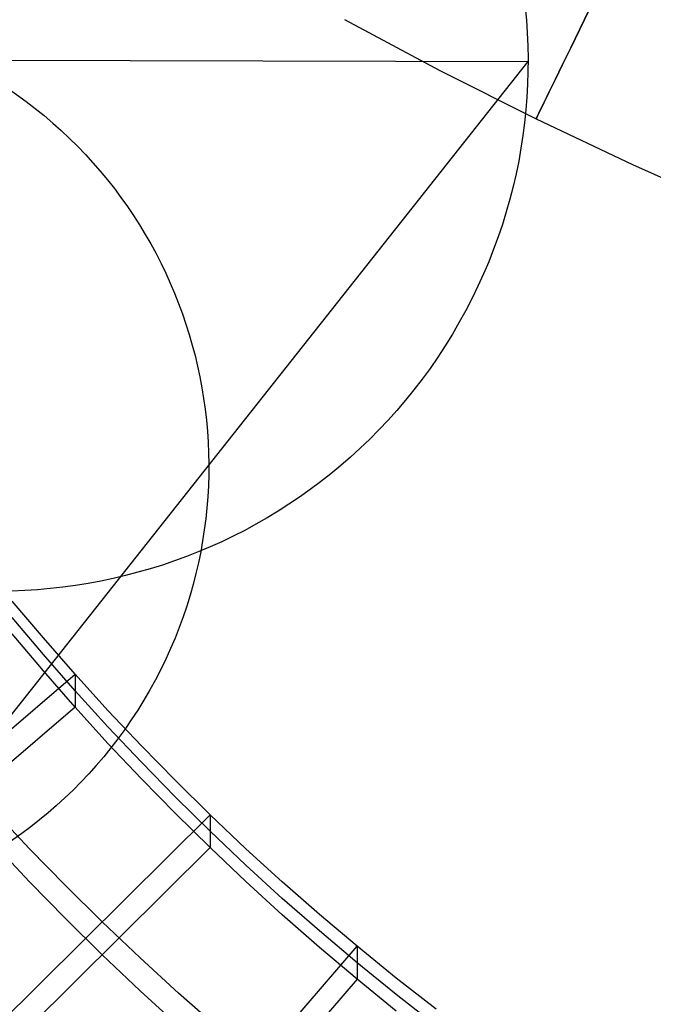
# Model space of a CAD drawing. Extents: x -1634 to -184, y -278 to 263.
# Tile 171 of 242: x -641 to -620, y -219 to -187. Entities that reach past the tile are written whole.
import ezdxf

# ---------------------------------------------------------------- set-up
doc = ezdxf.new("R2010")
doc.units = 0
doc.layers.add('PREDEFINITO', color=7, linetype='CONTINUOUS')

msp = doc.modelspace()

# ---------------------------------------------------------------- linework, layer by layer
at = {"layer": 'PREDEFINITO'}
for p, q in [((-630.554, -186.979, 300.232), (-627.416, -188.654, 300.232)), ((-659.489, -188.28, 435.432), (-624.512, -188.358, 434.149)), ((-645.316, -214.659, 5.078), (-624.512, -188.358, 434.149)), ((-627.416, -188.654, 300.232), (-624.249, -190.247, 300.232)), ((-624.249, -190.247, 300.232), (-621.073, -191.753, 300.232)), ((-621.073, -191.753, 300.232), (-617.874, -193.185, 300.232)), ((-640.457, -207.323, 446.756), (-641.484, -206.107, 446.728)), ((-640.457, -207.865, 422.762), (-641.484, -206.649, 422.734)), ((-640.457, -208.407, 398.768), (-641.484, -207.191, 398.74)), ((-639.411, -208.518, 446.783), (-640.457, -207.323, 446.756)), ((-639.411, -209.06, 422.789), (-640.457, -207.865, 422.762)), ((-647.017, -215.008, 446.929), (-639.411, -208.518, 446.783)), ((-639.411, -209.602, 398.795), (-640.457, -208.407, 398.768)), ((-638.332, -209.706, 446.809), (-639.411, -208.518, 446.783)), ((-639.411, -208.518, 446.783), (-639.411, -209.602, 398.795)), ((-638.332, -210.248, 422.816), (-639.411, -209.06, 422.789)), ((-639.411, -209.602, 398.795), (-647.016, -216.091, 398.941)), ((-638.332, -210.789, 398.822), (-639.411, -209.602, 398.795)), ((-637.233, -210.871, 446.836), (-638.332, -209.706, 446.809)), ((-637.233, -211.413, 422.842), (-638.332, -210.248, 422.816)), ((-637.233, -211.955, 398.848), (-638.332, -210.789, 398.822)), ((-636.114, -212.015, 446.862), (-637.233, -210.871, 446.836)), ((-636.114, -212.556, 422.868), (-637.233, -211.413, 422.842)), ((-636.114, -213.098, 398.874), (-637.233, -211.955, 398.848)), ((-634.975, -213.136, 446.887), (-636.114, -212.015, 446.862)), ((-634.975, -213.677, 422.893), (-636.114, -212.556, 422.868)), ((-640.912, -214.256, 446.912), (-642.074, -213.021, 446.884)), ((-642.072, -220.178, 447.046), (-634.975, -213.136, 446.887)), ((-634.975, -214.219, 398.899), (-636.114, -213.098, 398.874)), ((-633.797, -214.253, 446.912), (-634.975, -213.136, 446.887)), ((-634.975, -213.136, 446.887), (-634.975, -214.219, 398.899)), ((-633.797, -214.794, 422.918), (-634.975, -213.677, 422.893)), ((-640.912, -215.339, 398.924), (-642.074, -214.104, 398.896)), ((-634.975, -214.219, 398.899), (-642.072, -221.261, 399.058)), ((-639.729, -215.468, 446.94), (-640.912, -214.256, 446.912)), ((-633.797, -215.336, 398.924), (-634.975, -214.219, 398.899)), ((-632.597, -215.346, 446.937), (-633.797, -214.253, 446.912)), ((-632.597, -215.888, 422.943), (-633.797, -214.794, 422.918)), ((-639.728, -216.551, 398.952), (-640.912, -215.339, 398.924)), ((-632.597, -216.43, 398.949), (-633.797, -215.336, 398.924)), ((-631.377, -216.417, 446.961), (-632.597, -215.346, 446.937)), ((-638.524, -216.657, 446.966), (-639.729, -215.468, 446.94)), ((-631.377, -216.959, 422.967), (-632.597, -215.888, 422.943)), ((-638.524, -217.74, 398.979), (-639.728, -216.551, 398.952)), ((-637.277, -217.841, 446.993), (-638.524, -216.657, 446.966)), ((-631.377, -217.501, 398.973), (-632.597, -216.43, 398.949)), ((-630.136, -217.465, 446.985), (-631.377, -216.417, 446.961)), ((-630.136, -218.007, 422.991), (-631.377, -216.959, 422.967)), ((-636.67, -225.032, 447.155), (-630.136, -217.465, 446.985)), ((-630.136, -218.549, 398.997), (-631.377, -217.501, 398.973)), ((-628.846, -218.512, 447.008), (-630.136, -217.465, 446.985)), ((-630.136, -217.465, 446.985), (-630.136, -218.549, 398.997)), ((-637.276, -218.924, 399.005), (-638.524, -217.74, 398.979)), ((-636.007, -219.002, 447.019), (-637.277, -217.841, 446.993)), ((-628.846, -219.054, 423.014), (-630.136, -218.007, 422.991)), ((-630.136, -218.549, 398.997), (-636.669, -226.115, 399.168)), ((-628.846, -219.596, 399.02), (-630.136, -218.549, 398.997)), ((-627.535, -219.535, 447.031), (-628.846, -218.512, 447.008)), ((-636.007, -220.085, 399.032), (-637.276, -218.924, 399.005)), ((-634.716, -220.137, 447.045), (-636.007, -219.002, 447.019)), ((-627.535, -220.077, 423.037), (-628.846, -219.054, 423.014))]:
    msp.add_line(p, q, dxfattribs=at)
at = {"layer": 'PREDEFINITO', "extrusion": (0.036737, 0.061141, 0.997453)}
for centre, radius in [((453.314, 521.832, 398.584), 17.5), ((453.314, 521.832, 180.634), 15)]:
    msp.add_circle(centre, radius, dxfattribs=at)
at = {"layer": 'PREDEFINITO', "extrusion": (-0.898617, 0.438735, 9.3858e-06)}
msp.add_circle((434.839, 300.213, 477.495), 10, dxfattribs=at)

doc.saveas('drawing.dxf')
